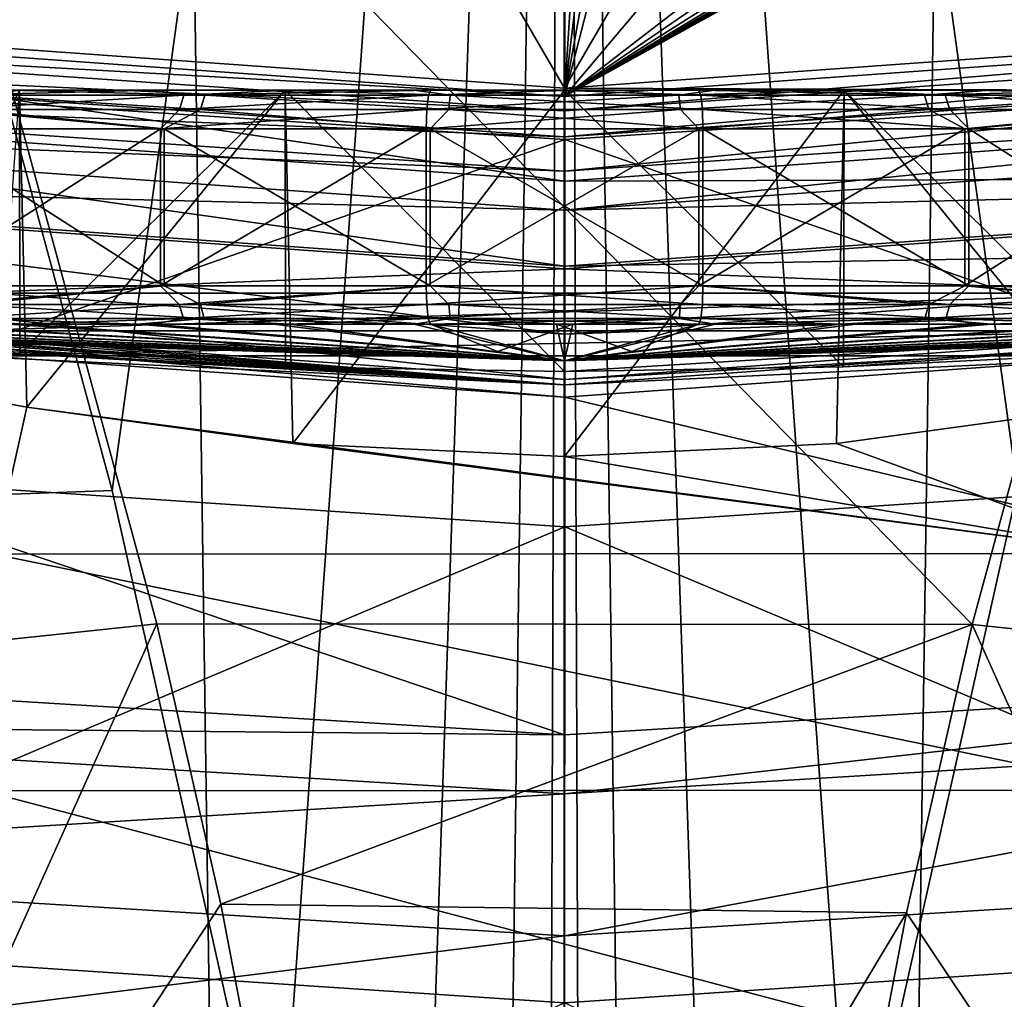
# Model space of a CAD drawing. Header units: metres. Extents: x -105 to 105, y -117 to 62.
# Tile 227 of 256: x -1.41 to 1.14, y -25.89 to -23.35. Entities that reach past the tile are written whole.
import ezdxf

# ---------------------------------------------------------------- set-up
doc = ezdxf.new("R2010")
doc.units = ezdxf.units.M
doc.layers.add('solid_509432_AD150_SW0001', color=7, linetype='CONTINUOUS')
doc.layers.add('solid_509432_AD150_SW0001_01', color=7, linetype='CONTINUOUS')

msp = doc.modelspace()

# ---------------------------------------------------------------- linework, layer by layer
at = {"layer": 'solid_509432_AD150_SW0001'}
for points in [[(0, -16.070114, -16.014524), (-1.170125, -24.57008, -15.861143), (-1.701189, -22.61043, -15.896502)], [(0, -16.070114, -16.014524), (-0.742485, -26.479567, -15.826687), (-1.170125, -24.57008, -15.861143)], [(0, -16.070114, -16.014524), (-0.416902, -28.320543, -15.793465), (-0.742485, -26.479567, -15.826687)], [(0, -16.070114, -16.014524), (-0.189673, -30.072727, -15.761844), (-0.416902, -28.320543, -15.793465)], [(0, -16.070114, -16.014524), (-0.054072, -31.71632, -15.732185), (-0.189673, -30.072727, -15.761844)], [(0, -16.070114, -16.014524), (0, -33.22171, -15.705022), (-0.054072, -31.71632, -15.732185)], [(0, -16.070114, -16.014524), (0.054412, -31.713793, -15.732231), (0, -33.22171, -15.705022)], [(-2.991025, -25.119768, -12.855643), (-1.054561, -24.915102, -12.975088), (-1.867697, -21.926886, -13.0265)], [(1.054143, -24.916828, -12.975058), (-1.867697, -21.926886, -13.0265), (-1.054561, -24.915102, -12.975088)], [(1.054143, -24.916828, -12.975058), (1.867287, -21.92874, -13.026468), (-1.867697, -21.926886, -13.0265)], [(-1.701189, -22.61043, -15.896502), (-1.170125, -24.57008, -15.861143), (-3.118553, -24.641809, -15.771038)], [(0.00105, -22.921291, 20.831833), (-2.340771, -23.509275, 19.228912), (-2.300484, -22.775787, 20.807243)], [(0.00105, -22.921291, 20.831833), (0.000586, -23.662607, 19.26162), (-2.340771, -23.509275, 19.228912)], [(0, -23.770555, 46.662922), (-3.160623, -23.303995, 46.700001), (-3.197893, -23.541838, 46.662922)], [(0, -23.770555, 46.662922), (0, -23.529831, 46.700001), (-3.160623, -23.303995, 46.700001)], [(-3.034908, -23.380598, 48.595104), (0, -23.588192, 48.595104), (-3.044035, -23.447001, 48.517746)], [(-3.034908, -23.380598, 48.595104), (0, -23.551132, 48.690189), (0, -23.588192, 48.595104)], [(3.034908, -23.380598, 48.595104), (0, -23.65522, 48.517746), (0, -23.588192, 48.595104)], [(3.034908, -23.380598, 48.595104), (3.044035, -23.447001, 48.517746), (0, -23.65522, 48.517746)], [(-3.044035, -23.447001, 48.517746), (0, -23.65522, 48.517746), (-3.056172, -23.535303, 48.467426)], [(0, -23.588192, 48.595104), (0, -23.65522, 48.517746), (-3.044035, -23.447001, 48.517746)], [(3.044035, -23.447001, 48.517746), (0, -23.744352, 48.467426), (0, -23.65522, 48.517746)], [(0.000586, -23.662607, 19.26162), (-2.41402, -24.503424, 17.801659), (-2.340771, -23.509275, 19.228912)], [(-1.410115, -23.534548, 53.021847), (-1.729464, -24.193329, 53.198372), (-1.409154, -24.216822, 53.021385)], [(-1.398494, -23.534548, 53.239517), (-1.715009, -23.534548, 53.427849), (-1.410115, -23.534548, 53.021847)], [(-1.57443, -23.547945, 53.279575), (-1.715009, -23.534548, 53.427849), (-1.398494, -23.534548, 53.239517)], [(-1.57443, -23.547945, 53.279575), (-1.398494, -23.534548, 53.239517), (-1.061587, -23.534548, 53.09071)], [(-0.984812, -23.547945, 53.010586), (-1.57443, -23.547945, 53.279575), (-1.061587, -23.534548, 53.09071)], [(-1.525441, -23.547945, 58.648708), (-0.931014, -23.547945, 58.906891), (-1.436231, -23.534548, 58.640675)], [(-1.410115, -23.534548, 58.878151), (-1.391588, -24.354956, 58.887001), (-1.466888, -24.341394, 58.850128)], [(-1.436231, -23.534548, 58.640675), (-1.101435, -23.534548, 58.794178), (-1.410115, -23.534548, 58.878151)], [(-0.931014, -23.547945, 58.906891), (-1.101435, -23.534548, 58.794178), (-1.436231, -23.534548, 58.640675)], [(-0.723221, -23.534548, 52.781494), (-1.410115, -23.534548, 53.021847), (-1.409154, -24.216822, 53.021385)], [(-1.410115, -23.534548, 58.878151), (-0.723221, -23.534548, 59.118507), (-1.391588, -24.354956, 58.887001)], [(-0.750578, -23.534548, 58.906204), (-0.723221, -23.534548, 59.118507), (-1.410115, -23.534548, 58.878151)], [(-1.101435, -23.534548, 58.794178), (-0.750578, -23.534548, 58.906204), (-1.410115, -23.534548, 58.878151)], [(-1.398494, -23.534548, 53.239517), (-1.410115, -23.534548, 53.021847), (-0.723221, -23.534548, 52.781494)], [(-0.723221, -23.534548, 52.781494), (-1.409154, -24.216822, 53.021385), (-0.721632, -24.25086, 52.781128)], [(-1.061587, -23.534548, 53.09071), (-1.398494, -23.534548, 53.239517), (-0.723221, -23.534548, 52.781494)], [(-0.723221, -23.534548, 59.118507), (-0.703309, -24.44894, 59.12299), (-1.391588, -24.354956, 58.887001)], [(-0.931014, -23.547945, 58.906891), (-0.750578, -23.534548, 58.906204), (-1.101435, -23.534548, 58.794178)], [(-0.709201, -23.534548, 52.983601), (-1.061587, -23.534548, 53.09071), (-0.723221, -23.534548, 52.781494)], [(-0.984812, -23.547945, 53.010586), (-1.061587, -23.534548, 53.09071), (-0.709201, -23.534548, 52.983601)], [(-0.984812, -23.547945, 53.010586), (-0.709201, -23.534548, 52.983601), (-0.346473, -23.534548, 52.919743)], [(-0.352153, -23.547945, 52.870068), (-0.984812, -23.547945, 53.010586), (-0.346473, -23.534548, 52.919743)], [(-0.931014, -23.547945, 58.906891), (-0.295896, -23.547945, 59.035847), (-0.750578, -23.534548, 58.906204)], [(-0.750578, -23.534548, 58.906204), (-0.388776, -23.534548, 58.975121), (-0.723221, -23.534548, 59.118507)], [(-0.295896, -23.547945, 59.035847), (-0.388776, -23.534548, 58.975121), (-0.750578, -23.534548, 58.906204)], [(-0.723221, -23.534548, 59.118507), (0, -23.534548, 59.200001), (-0.703309, -24.44894, 59.12299)], [(-0.021306, -23.534548, 58.999924), (0, -23.534548, 59.200001), (-0.723221, -23.534548, 59.118507)], [(-0.388776, -23.534548, 58.975121), (-0.021306, -23.534548, 58.999924), (-0.723221, -23.534548, 59.118507)], [(0, -23.534548, 59.200001), (0, -24.482317, 59.200001), (-0.703309, -24.44894, 59.12299)], [(-0.295896, -23.547945, 59.035847), (-0.021306, -23.534548, 58.999924), (-0.388776, -23.534548, 58.975121)], [(-0.295896, -23.547945, 59.035847), (0.352153, -23.547945, 59.029934), (-0.021306, -23.534548, 58.999924)], [(0.352153, -23.547945, 59.029934), (0.346473, -23.534548, 58.980255), (-0.021306, -23.534548, 58.999924)], [(3.197893, -23.541838, 46.662922), (0, -23.529831, 46.700001), (0, -23.770555, 46.662922)], [(-3.197893, -23.541838, 46.662922), (-3.229091, -23.75882, 46.554565), (0, -23.989769, 46.554565)], [(-3.056172, -23.535303, 48.467426), (0, -23.744352, 48.467426), (-3.206673, -23.615896, 48.450001)], [(0, -23.770555, 46.662922), (-3.197893, -23.541838, 46.662922), (0, -23.989769, 46.554565)], [(0, -23.65522, 48.517746), (0, -23.744352, 48.467426), (-3.056172, -23.535303, 48.467426)], [(-1.593033, -23.584595, 53.24802), (-1.57443, -23.547945, 53.279575), (-0.984812, -23.547945, 53.010586)], [(-0.996448, -23.584595, 52.975857), (-1.593033, -23.584595, 53.24802), (-0.984812, -23.547945, 53.010586)], [(-1.543466, -23.584595, 58.680595), (-0.942014, -23.584595, 58.94183), (-1.525441, -23.547945, 58.648708)], [(-0.942014, -23.584595, 58.94183), (-0.931014, -23.547945, 58.906891), (-1.525441, -23.547945, 58.648708)], [(-0.996448, -23.584595, 52.975857), (-0.984812, -23.547945, 53.010586), (-0.352153, -23.547945, 52.870068)], [(-0.356314, -23.584595, 52.833675), (-0.996448, -23.584595, 52.975857), (-0.352153, -23.547945, 52.870068)], [(-0.942014, -23.584595, 58.94183), (-0.299393, -23.584595, 59.072308), (-0.931014, -23.547945, 58.906891)], [(-0.299393, -23.584595, 59.072308), (-0.295896, -23.547945, 59.035847), (-0.931014, -23.547945, 58.906891)], [(0.295896, -23.547945, 52.864155), (-0.356314, -23.584595, 52.833675), (-0.352153, -23.547945, 52.870068)], [(-0.299393, -23.584595, 59.072308), (0.356314, -23.584595, 59.066326), (-0.295896, -23.547945, 59.035847)], [(0.356314, -23.584595, 59.066326), (0.352153, -23.547945, 59.029934), (-0.295896, -23.547945, 59.035847)], [(-1.593033, -23.584595, 53.24802), (-1.045265, -23.634548, 52.978481), (-1.680283, -23.634548, 53.285576)], [(-1.543466, -23.584595, 58.680595), (-1.671515, -23.634548, 58.619934), (-1.03549, -23.634548, 58.924938)], [(-0.996448, -23.584595, 52.975857), (-1.045265, -23.634548, 52.978481), (-1.593033, -23.584595, 53.24802)], [(-1.543466, -23.584595, 58.680595), (-1.03549, -23.634548, 58.924938), (-0.942014, -23.584595, 58.94183)], [(-0.356314, -23.584595, 52.833675), (-0.357833, -23.634548, 52.820389), (-1.045265, -23.634548, 52.978481)], [(-0.356314, -23.584595, 52.833675), (-1.045265, -23.634548, 52.978481), (-0.996448, -23.584595, 52.975857)], [(-0.942014, -23.584595, 58.94183), (-1.03549, -23.634548, 58.924938), (-0.347542, -23.634548, 59.080769)], [(-0.942014, -23.584595, 58.94183), (-0.347542, -23.634548, 59.080769), (-0.299393, -23.584595, 59.072308)], [(0.299393, -23.584595, 52.827694), (0.347542, -23.634548, 52.819229), (-0.357833, -23.634548, 52.820389)], [(0.299393, -23.584595, 52.827694), (-0.357833, -23.634548, 52.820389), (-0.356314, -23.584595, 52.833675)], [(-3.206673, -23.615896, 48.450001), (0, -23.84511, 48.450001), (-3.230384, -23.766314, 48.450001)], [(0, -23.744352, 48.467426), (0, -23.84511, 48.450001), (-3.206673, -23.615896, 48.450001)], [(-1.680283, -24.040613, 53.285576), (-1.680283, -23.634548, 53.285576), (-1.045265, -23.634548, 52.978481)], [(-1.045265, -24.040613, 52.978481), (-1.680283, -24.040613, 53.285576), (-1.045265, -23.634548, 52.978481)], [(-1.03549, -24.040613, 58.924938), (-1.03549, -23.634548, 58.924938), (-1.671515, -23.634548, 58.619934)], [(-1.671515, -24.040613, 58.619934), (-1.03549, -24.040613, 58.924938), (-1.671515, -23.634548, 58.619934)], [(-1.045265, -24.040613, 52.978481), (-0.357833, -23.634548, 52.820389), (-0.357833, -24.040613, 52.820389)], [(-1.045265, -24.040613, 52.978481), (-1.045265, -23.634548, 52.978481), (-0.357833, -23.634548, 52.820389)], [(-0.347542, -24.040613, 59.080769), (-0.347542, -23.634548, 59.080769), (-1.03549, -23.634548, 58.924938)], [(-1.03549, -24.040613, 58.924938), (-0.347542, -24.040613, 59.080769), (-1.03549, -23.634548, 58.924938)], [(0.347542, -23.634548, 52.819229), (-0.357833, -24.040613, 52.820389), (-0.357833, -23.634548, 52.820389)], [(0.357833, -24.040613, 59.079609), (0.357833, -23.634548, 59.079609), (-0.347542, -23.634548, 59.080769)], [(-0.347542, -24.040613, 59.080769), (0.357833, -24.040613, 59.079609), (-0.347542, -23.634548, 59.080769)], [(0.000586, -23.662607, 19.26162), (0.000314, -24.664015, 17.843565), (-2.41402, -24.503424, 17.801659)], [(-3.229091, -23.75882, 46.554565), (-3.254173, -23.933268, 46.385056), (0, -24.16601, 46.385056)], [(0, -23.989769, 46.554565), (-3.229091, -23.75882, 46.554565), (0, -24.16601, 46.385056)], [(3.229091, -23.75882, 46.554565), (0, -23.770555, 46.662922), (0, -23.989769, 46.554565)], [(0, -23.84511, 48.450001), (0, -23.99737, 48.450001), (-3.230384, -23.766314, 48.450001)], [(-3.254173, -23.933268, 46.385056), (-3.270795, -24.048882, 46.170223), (0, -24.282812, 46.170223)], [(0, -24.16601, 46.385056), (-3.254173, -23.933268, 46.385056), (0, -24.282812, 46.170223)], [(3.254173, -23.933268, 46.385056), (0, -23.989769, 46.554565), (0, -24.16601, 46.385056)], [(-1.593531, -24.088825, 53.247177), (-1.680283, -24.040613, 53.285576), (-1.045265, -24.040613, 52.978481)], [(-1.543949, -24.088825, 58.68145), (-1.03549, -24.040613, 58.924938), (-1.671515, -24.040613, 58.619934)], [(-0.99676, -24.088825, 52.974926), (-1.593531, -24.088825, 53.247177), (-1.045265, -24.040613, 52.978481)], [(-1.543949, -24.088825, 58.68145), (-0.942309, -24.088825, 58.942768), (-1.03549, -24.040613, 58.924938)], [(-0.99676, -24.088825, 52.974926), (-1.045265, -24.040613, 52.978481), (-0.357833, -24.040613, 52.820389)], [(-0.942309, -24.088825, 58.942768), (-0.347542, -24.040613, 59.080769), (-1.03549, -24.040613, 58.924938)], [(-0.356426, -24.088825, 52.832699), (-0.99676, -24.088825, 52.974926), (-0.357833, -24.040613, 52.820389)], [(-0.942309, -24.088825, 58.942768), (-0.299486, -24.088825, 59.073284), (-0.347542, -24.040613, 59.080769)], [(0.356426, -24.088825, 59.067299), (0.357833, -24.040613, 59.079609), (-0.347542, -24.040613, 59.080769)], [(-0.299486, -24.088825, 59.073284), (0.356426, -24.088825, 59.067299), (-0.347542, -24.040613, 59.080769)], [(-1.567895, -24.221807, 48.63723), (0, -24.297359, 48.752617), (-3.272866, -24.063278, 48.752617)], [(3.270795, -24.048882, 46.170223), (0, -24.16601, 46.385056), (0, -24.282812, 46.170223)], [(-3.277405, -24.094851, 45.930386), (-2.921403, -25.022732, 22.972094), (0, -25.201939, 22.972094)], [(-1.576192, -24.125118, 53.276585), (-1.593531, -24.088825, 53.247177), (-0.99676, -24.088825, 52.974926)], [(-0.985914, -24.125118, 53.007298), (-1.576192, -24.125118, 53.276585), (-0.99676, -24.088825, 52.974926)], [(-0.932056, -24.125118, 58.910202), (-0.942309, -24.088825, 58.942768), (-1.543949, -24.088825, 58.68145)], [(-1.527149, -24.125118, 58.65173), (-0.932056, -24.125118, 58.910202), (-1.543949, -24.088825, 58.68145)], [(-0.985914, -24.125118, 53.007298), (-0.99676, -24.088825, 52.974926), (-0.356426, -24.088825, 52.832699)], [(-0.352547, -24.125118, 52.866619), (-0.985914, -24.125118, 53.007298), (-0.356426, -24.088825, 52.832699)], [(-0.296228, -24.125118, 59.039299), (-0.299486, -24.088825, 59.073284), (-0.942309, -24.088825, 58.942768)], [(-0.932056, -24.125118, 58.910202), (-0.296228, -24.125118, 59.039299), (-0.942309, -24.088825, 58.942768)], [(0.299486, -24.088825, 52.826714), (-0.352547, -24.125118, 52.866619), (-0.356426, -24.088825, 52.832699)], [(0.352547, -24.125118, 59.033379), (0.356426, -24.088825, 59.067299), (-0.299486, -24.088825, 59.073284)], [(-0.296228, -24.125118, 59.039299), (0.352547, -24.125118, 59.033379), (-0.299486, -24.088825, 59.073284)], [(0, -24.234549, 55.950001), (-3.056079, -24.140425, 55.928646), (-3.031223, -24.140425, 55.560432)], [(0, -24.234549, 55.950001), (-3.036371, -24.140425, 56.297173), (-3.056079, -24.140425, 55.928646)], [(0, -24.234549, 55.950001), (-2.972385, -24.140425, 56.660637), (-3.036371, -24.140425, 56.297173)], [(0, -24.234549, 55.950001), (-3.031223, -24.140425, 55.560432), (-2.962165, -24.140425, 55.197899)], [(0, -24.234549, 55.950001), (-2.865056, -24.140425, 57.013737), (-2.972385, -24.140425, 56.660637)], [(0, -24.234549, 55.950001), (-2.962165, -24.140425, 55.197899), (-2.849912, -24.140425, 54.846333)], [(0, -24.234549, 55.950001), (-2.715947, -24.140425, 57.351322), (-2.865056, -24.140425, 57.013737)], [(0, -24.234549, 55.950001), (-2.849912, -24.140425, 54.846333), (-2.6961, -24.140425, 54.51086)], [(0, -24.234549, 55.950001), (-2.527234, -24.140425, 57.668476), (-2.715947, -24.140425, 57.351322)], [(0, -24.234549, 55.950001), (-2.6961, -24.140425, 54.51086), (-2.502974, -24.140425, 54.196377)], [(0, -24.234549, 55.950001), (-2.301668, -24.140425, 57.960571), (-2.527234, -24.140425, 57.668476)], [(0, -24.234549, 55.950001), (-2.502974, -24.140425, 54.196377), (-2.273349, -24.140425, 53.907463)], [(0, -24.234549, 55.950001), (-2.042538, -24.140425, 58.223347), (-2.301668, -24.140425, 57.960571)], [(0, -24.234549, 55.950001), (-2.273349, -24.140425, 53.907463), (-2.010572, -24.140425, 53.648331)], [(0, -24.234549, 55.950001), (-1.753624, -24.140425, 58.452972), (-2.042538, -24.140425, 58.223347)], [(0, -24.234549, 55.950001), (-2.010572, -24.140425, 53.648331), (-1.718478, -24.140425, 53.422768)], [(0, -24.234549, 55.950001), (-1.439138, -24.140425, 58.646099), (-1.753624, -24.140425, 58.452972)], [(-1.576192, -24.125118, 53.276585), (-1.401324, -24.140425, 53.234055), (-1.718478, -24.140425, 53.422768)], [(0, -24.234549, 55.950001), (-1.718478, -24.140425, 53.422768), (-1.401324, -24.140425, 53.234055)], [(-0.985914, -24.125118, 53.007298), (-1.401324, -24.140425, 53.234055), (-1.576192, -24.125118, 53.276585)], [(-1.527149, -24.125118, 58.65173), (-1.439138, -24.140425, 58.646099), (-1.103666, -24.140425, 58.799911)], [(-1.527149, -24.125118, 58.65173), (-1.103666, -24.140425, 58.799911), (-0.932056, -24.125118, 58.910202)], [(0, -24.234549, 55.950001), (-1.103666, -24.140425, 58.799911), (-1.439138, -24.140425, 58.646099)], [(-0.985914, -24.125118, 53.007298), (-1.063735, -24.140425, 53.084946), (-1.401324, -24.140425, 53.234055)], [(0, -24.234549, 55.950001), (-1.401324, -24.140425, 53.234055), (-1.063735, -24.140425, 53.084946)], [(-0.932056, -24.125118, 58.910202), (-1.103666, -24.140425, 58.799911), (-0.7521, -24.140425, 58.912167)], [(0, -24.234549, 55.950001), (-0.7521, -24.140425, 58.912167), (-1.103666, -24.140425, 58.799911)], [(-0.985914, -24.125118, 53.007298), (-0.710635, -24.140425, 52.977615), (-1.063735, -24.140425, 53.084946)], [(0, -24.234549, 55.950001), (-1.063735, -24.140425, 53.084946), (-0.710635, -24.140425, 52.977615)], [(-0.352547, -24.125118, 52.866619), (-0.710635, -24.140425, 52.977615), (-0.985914, -24.125118, 53.007298)], [(-0.932056, -24.125118, 58.910202), (-0.7521, -24.140425, 58.912167), (-0.389567, -24.140425, 58.981224)], [(-0.932056, -24.125118, 58.910202), (-0.389567, -24.140425, 58.981224), (-0.296228, -24.125118, 59.039299)], [(0, -24.234549, 55.950001), (-0.389567, -24.140425, 58.981224), (-0.7521, -24.140425, 58.912167)], [(-0.352547, -24.125118, 52.866619), (-0.347172, -24.140425, 52.913628), (-0.710635, -24.140425, 52.977615)], [(0, -24.234549, 55.950001), (-0.710635, -24.140425, 52.977615), (-0.347172, -24.140425, 52.913628)], [(-0.296228, -24.125118, 59.039299), (-0.389567, -24.140425, 58.981224), (-0.021353, -24.140425, 59.006081)], [(0, -24.234549, 55.950001), (-0.021353, -24.140425, 59.006081), (-0.389567, -24.140425, 58.981224)], [(0.296228, -24.125118, 52.860699), (-0.347172, -24.140425, 52.913628), (-0.352547, -24.125118, 52.866619)], [(0.296228, -24.125118, 52.860699), (0.021353, -24.140425, 52.893921), (-0.347172, -24.140425, 52.913628)], [(-0.173668, -24.211012, 54.431095), (0, -24.234549, 55.950001), (-0.347172, -24.140425, 52.913628)], [(0.021353, -24.140425, 52.893921), (-0.173668, -24.211012, 54.431095), (-0.347172, -24.140425, 52.913628)], [(0.021353, -24.140425, 52.893921), (0, -24.234549, 55.950001), (-0.173668, -24.211012, 54.431095)], [(0.173668, -24.211012, 57.468906), (0.347172, -24.140425, 58.98637), (-0.021353, -24.140425, 59.006081)], [(0, -24.234549, 55.950001), (0.173668, -24.211012, 57.468906), (-0.021353, -24.140425, 59.006081)], [(1.567895, -24.221807, 48.63723), (0, -24.297359, 48.752617), (-1.567895, -24.221807, 48.63723)], [(-1.476797, -24.73494, 60.028786), (-1.466888, -24.341394, 58.850128), (-1.391588, -24.354956, 58.887001)], [(2.908914, -25.024267, 22.972094), (0, -24.329254, 45.930386), (0, -25.201939, 22.972094)], [(1.482919, -24.73332, 60.026112), (-1.476797, -24.73494, 60.028786), (-1.391588, -24.354956, 58.887001)], [(1.482919, -24.73332, 60.026112), (-1.391588, -24.354956, 58.887001), (-0.703309, -24.44894, 59.12299)], [(0.000314, -24.664015, 17.843565), (-2.518009, -25.728106, 16.568735), (-2.41402, -24.503424, 17.801659)], [(-1.170125, -24.57008, -15.861143), (-0.742485, -26.479567, -15.826687), (-3.118553, -24.641809, -15.771038)], [(-0.742485, -26.479567, -15.826687), (-2.619334, -26.917339, -15.733226), (-3.118553, -24.641809, -15.771038)], [(0.000314, -24.664015, 17.843565), (0.000114, -25.895329, 16.620251), (-2.518009, -25.728106, 16.568735)], [(1.509382, -25.345251, 61.112061), (-1.503172, -25.347099, 61.114052), (-1.476797, -24.73494, 60.028786)], [(1.482919, -24.73332, 60.026112), (1.509382, -25.345251, 61.112061), (-1.476797, -24.73494, 60.028786)], [(-2.433045, -27.982878, -12.814313), (-1.054561, -24.915102, -12.975088), (-2.991025, -25.119768, -12.855643)], [(-2.433045, -27.982878, -12.814313), (-0.889255, -25.640244, -12.962611), (-1.054561, -24.915102, -12.975088)], [(1.054143, -24.916828, -12.975058), (-1.054561, -24.915102, -12.975088), (-0.889255, -25.640244, -12.962611)], [(0.88423, -25.662985, -12.96222), (1.054143, -24.916828, -12.975058), (-0.889255, -25.640244, -12.962611)], [(-2.940118, -25.1747, 21.834509), (0, -25.201939, 22.972094), (-2.921403, -25.022732, 22.972094)], [(0, -25.355053, 21.834509), (2.908914, -25.024267, 22.972094), (0, -25.201939, 22.972094)], [(-2.940118, -25.1747, 21.834509), (0, -25.355053, 21.834509), (0, -25.201939, 22.972094)], [(2.927549, -25.176245, 21.834509), (0, -25.355053, 21.834509), (0, -25.721998, 20.746897)], [(1.550176, -26.152752, 62.061127), (-1.543805, -26.154625, 62.062462), (-1.503172, -25.347099, 61.114052)], [(1.509382, -25.345251, 61.112061), (1.550176, -26.152752, 62.061127), (-1.503172, -25.347099, 61.114052)], [(-2.984967, -25.538895, 20.746897), (-3.054311, -26.101986, 19.749065), (0, -25.721998, 20.746897)], [(2.972207, -25.540462, 20.746897), (0, -25.721998, 20.746897), (0, -26.289343, 19.749065)], [(-2.433045, -27.982878, -12.814313), (-0.456555, -27.904453, -12.923656), (-0.889255, -25.640244, -12.962611)], [(0.88423, -25.662985, -12.96222), (-0.889255, -25.640244, -12.962611), (-0.456555, -27.904453, -12.923656)], [(0.456521, -27.904404, -12.923656), (0.88423, -25.662985, -12.96222), (-0.456555, -27.904453, -12.923656)], [(-3.054311, -26.101986, 19.749065), (0, -26.289343, 19.749065), (0, -25.721998, 20.746897)], [(0.000114, -25.895329, 16.620251), (-2.649587, -27.1462, 15.567513), (-2.518009, -25.728106, 16.568735)]]:
    msp.add_3dface(points, dxfattribs=at)
at = {"layer": 'solid_509432_AD150_SW0001_01'}
for points in [[(-1.564026, 19.454363, 71.878471), (-3.11728, 19.279366, 71.873924), (0, -90.568039, 71.879997)], [(-0.001912, 19.454506, 71.878471), (-1.564026, 19.454363, 71.878471), (0, -90.568039, 71.879997)], [(1.560201, 19.454649, 71.878479), (-0.001912, 19.454506, 71.878471), (0, -90.568039, 71.879997)], [(1.560201, 19.454649, 71.878479), (0, -90.568039, 71.879997), (6.716792, -90.563103, 71.851799)], [(-3.11728, 19.279366, 71.873924), (-4.652982, 18.988907, 71.86647), (0, -90.568039, 71.879997)], [(-4.652982, 18.988907, 71.86647), (-6.162486, 18.584642, 71.856262), (0, -90.568039, 71.879997)], [(-6.162486, 18.584642, 71.856262), (-6.716792, -90.563103, 71.851799), (0, -90.568039, 71.879997)], [(0, -16.070114, -16.014524), (1.702939, -22.604351, -15.896613), (1.171235, -24.565695, -15.861222)], [(0, -16.070114, -16.014524), (1.171235, -24.565695, -15.861222), (0.74289, -26.477938, -15.826716)], [(0, -16.070114, -16.014524), (0.74289, -26.477938, -15.826716), (0.41687, -28.321211, -15.793452)], [(0, -16.070114, -16.014524), (0.41687, -28.321211, -15.793452), (0.189643, -30.073698, -15.761827)], [(0, -16.070114, -16.014524), (0.189643, -30.073698, -15.761827), (0.054412, -31.713793, -15.732231)], [(-1.476007, -20.994768, 46.700001), (-3.160623, -23.303995, 46.700001), (0, -23.529831, 46.700001)], [(1.476007, -20.994768, 46.700001), (-1.476007, -20.994768, 46.700001), (0, -23.529831, 46.700001)], [(1.476007, -20.994768, 46.700001), (0, -23.529831, 46.700001), (3.160624, -23.303995, 46.700001)], [(2.990987, -25.119766, -12.855648), (1.867287, -21.92874, -13.026468), (1.054143, -24.916828, -12.975058)], [(0, -23.551132, 48.690189), (2.797489, -21.99872, 55.395569), (2.838291, -21.978394, 55.467503)], [(3.166666, -23.324648, 48.690189), (0, -23.551132, 48.690189), (2.838291, -21.978394, 55.467503)], [(0, -23.551132, 48.690189), (2.745423, -22.018862, 55.331375), (2.797489, -21.99872, 55.395569)], [(0, -23.551132, 48.690189), (2.683679, -22.038151, 55.276779), (2.745423, -22.018862, 55.331375)], [(0, -23.551132, 48.690189), (2.614146, -22.05596, 55.233242), (2.683679, -22.038151, 55.276779)], [(0, -23.551132, 48.690189), (2.553955, -22.073238, 55.185501), (2.614146, -22.05596, 55.233242)], [(0, -23.551132, 48.690189), (2.516122, -22.091616, 55.118355), (2.553955, -22.073238, 55.185501)], [(0, -23.551132, 48.690189), (2.400264, -22.164988, 54.826954), (2.516122, -22.091616, 55.118355)], [(0, -23.551132, 48.690189), (2.250881, -22.238012, 54.551418), (2.400264, -22.164988, 54.826954)], [(0, -23.551132, 48.690189), (2.07053, -22.308815, 54.296093), (2.250881, -22.238012, 54.551418)], [(0, -23.551132, 48.690189), (1.862399, -22.375528, 54.0648), (2.07053, -22.308815, 54.296093)], [(0, -23.551132, 48.690189), (1.63015, -22.436407, 53.860714), (1.862399, -22.375528, 54.0648)], [(0, -23.551132, 48.690189), (1.377692, -22.489929, 53.686272), (1.63015, -22.436407, 53.860714)], [(0, -23.551132, 48.690189), (0.827902, -22.570164, 53.432644), (1.377692, -22.489929, 53.686272)], [(0, -23.551132, 48.690189), (0.242228, -22.609623, 53.311092), (0.827902, -22.570164, 53.432644)], [(0, -23.551132, 48.690189), (0.168613, -22.614712, 53.28957), (0.242228, -22.609623, 53.311092)], [(0, -23.551132, 48.690189), (0.108183, -22.624878, 53.241531), (0.168613, -22.614712, 53.28957)], [(0, -23.551132, 48.690189), (0.05747, -22.635559, 53.189995), (0.108183, -22.624878, 53.241531)], [(0, -23.551132, 48.690189), (0, -22.644506, 53.146404), (0.05747, -22.635559, 53.189995)], [(-3.166666, -23.324648, 48.690189), (0, -22.644506, 53.146404), (0, -23.551132, 48.690189)], [(2.311, -22.774572, 20.807127), (2.351644, -23.508005, 19.22875), (0.00105, -22.921291, 20.831833)], [(2.351644, -23.508005, 19.22875), (0.000586, -23.662607, 19.26162), (0.00105, -22.921291, 20.831833)], [(3.197893, -23.541838, 46.662922), (3.160624, -23.303995, 46.700001), (0, -23.529831, 46.700001)], [(-3.034908, -23.380598, 48.595104), (-3.166666, -23.324648, 48.690189), (0, -23.551132, 48.690189)], [(0, -23.588192, 48.595104), (0, -23.551132, 48.690189), (3.166666, -23.324648, 48.690189)], [(3.034908, -23.380598, 48.595104), (0, -23.588192, 48.595104), (3.166666, -23.324648, 48.690189)], [(3.044035, -23.447001, 48.517746), (3.056172, -23.535303, 48.467426), (0, -23.744352, 48.467426)], [(2.351644, -23.508005, 19.22875), (2.425377, -24.502096, 17.801447), (0.000586, -23.662607, 19.26162)], [(-0.723221, -23.534548, 52.781494), (-0.721632, -24.25086, 52.781128), (0, -24.262911, 52.700001)], [(0, -23.534548, 52.700001), (-0.723221, -23.534548, 52.781494), (0, -24.262911, 52.700001)], [(-0.709201, -23.534548, 52.983601), (-0.723221, -23.534548, 52.781494), (0, -23.534548, 52.700001)], [(-0.346473, -23.534548, 52.919743), (-0.709201, -23.534548, 52.983601), (0, -23.534548, 52.700001)], [(-0.352153, -23.547945, 52.870068), (-0.346473, -23.534548, 52.919743), (0.021306, -23.534548, 52.900074)], [(0.295896, -23.547945, 52.864155), (-0.352153, -23.547945, 52.870068), (0.021306, -23.534548, 52.900074)], [(0.021306, -23.534548, 52.900074), (-0.346473, -23.534548, 52.919743), (0, -23.534548, 52.700001)], [(-0.021306, -23.534548, 58.999924), (0.346473, -23.534548, 58.980255), (0, -23.534548, 59.200001)], [(0, -23.534548, 52.700001), (0, -24.262911, 52.700001), (0.721632, -24.25086, 52.781128)], [(0.723221, -23.534548, 52.781494), (0, -23.534548, 52.700001), (0.721632, -24.25086, 52.781128)], [(0.723221, -23.534548, 59.118507), (0, -24.482317, 59.200001), (0, -23.534548, 59.200001)], [(0.703296, -24.448942, 59.12299), (0, -24.482317, 59.200001), (0.723221, -23.534548, 59.118507)], [(0.709201, -23.534548, 58.916401), (0.723221, -23.534548, 59.118507), (0, -23.534548, 59.200001)], [(0.709201, -23.534548, 58.916401), (0, -23.534548, 59.200001), (0.346473, -23.534548, 58.980255)], [(0.021306, -23.534548, 52.900074), (0, -23.534548, 52.700001), (0.723221, -23.534548, 52.781494)], [(0.388776, -23.534548, 52.924881), (0.021306, -23.534548, 52.900074), (0.723221, -23.534548, 52.781494)], [(0.295896, -23.547945, 52.864155), (0.021306, -23.534548, 52.900074), (0.388776, -23.534548, 52.924881)], [(0.295896, -23.547945, 52.864155), (0.388776, -23.534548, 52.924881), (0.750578, -23.534548, 52.993797)], [(0.931014, -23.547945, 52.993107), (0.295896, -23.547945, 52.864155), (0.750578, -23.534548, 52.993797)], [(0.984812, -23.547945, 58.889412), (0.709201, -23.534548, 58.916401), (0.346473, -23.534548, 58.980255)], [(0.984812, -23.547945, 58.889412), (0.346473, -23.534548, 58.980255), (0.352153, -23.547945, 59.029934)], [(0.750578, -23.534548, 52.993797), (0.388776, -23.534548, 52.924881), (0.723221, -23.534548, 52.781494)], [(1.391582, -24.354958, 58.887005), (0.703296, -24.448942, 59.12299), (0.723221, -23.534548, 59.118507)], [(0.709201, -23.534548, 58.916401), (1.061587, -23.534548, 58.809288), (0.723221, -23.534548, 59.118507)], [(0.984812, -23.547945, 58.889412), (1.061587, -23.534548, 58.809288), (0.709201, -23.534548, 58.916401)], [(0.723221, -23.534548, 52.781494), (0.721632, -24.25086, 52.781128), (1.409155, -24.216822, 53.021385)], [(0.723221, -23.534548, 52.781494), (1.409155, -24.216822, 53.021385), (1.410115, -23.534548, 53.021847)], [(1.398494, -23.534548, 58.66048), (1.410115, -23.534548, 58.878151), (0.723221, -23.534548, 59.118507)], [(1.391582, -24.354958, 58.887005), (0.723221, -23.534548, 59.118507), (1.410115, -23.534548, 58.878151)], [(1.061587, -23.534548, 58.809288), (1.398494, -23.534548, 58.66048), (0.723221, -23.534548, 59.118507)], [(0.750578, -23.534548, 52.993797), (0.723221, -23.534548, 52.781494), (1.410115, -23.534548, 53.021847)], [(1.101435, -23.534548, 53.105824), (0.750578, -23.534548, 52.993797), (1.410115, -23.534548, 53.021847)], [(0.931014, -23.547945, 52.993107), (0.750578, -23.534548, 52.993797), (1.101435, -23.534548, 53.105824)], [(0.931014, -23.547945, 52.993107), (1.101435, -23.534548, 53.105824), (1.436231, -23.534548, 53.259323)], [(1.525441, -23.547945, 53.251293), (0.931014, -23.547945, 52.993107), (1.436231, -23.534548, 53.259323)], [(0.984812, -23.547945, 58.889412), (1.57443, -23.547945, 58.620426), (1.061587, -23.534548, 58.809288)], [(1.57443, -23.547945, 58.620426), (1.398494, -23.534548, 58.66048), (1.061587, -23.534548, 58.809288)], [(1.436231, -23.534548, 53.259323), (1.101435, -23.534548, 53.105824), (1.410115, -23.534548, 53.021847)], [(0.299393, -23.584595, 52.827694), (-0.356314, -23.584595, 52.833675), (0.295896, -23.547945, 52.864155)], [(3.056172, -23.535303, 48.467426), (3.206673, -23.615896, 48.450001), (0, -23.84511, 48.450001)], [(3.056172, -23.535303, 48.467426), (0, -23.84511, 48.450001), (0, -23.744352, 48.467426)], [(3.197893, -23.541838, 46.662922), (0, -23.770555, 46.662922), (3.229091, -23.75882, 46.554565)], [(0.299393, -23.584595, 52.827694), (0.295896, -23.547945, 52.864155), (0.931014, -23.547945, 52.993107)], [(0.942014, -23.584595, 52.958168), (0.299393, -23.584595, 52.827694), (0.931014, -23.547945, 52.993107)], [(0.996448, -23.584595, 58.924145), (0.352153, -23.547945, 59.029934), (0.356314, -23.584595, 59.066326)], [(0.996448, -23.584595, 58.924145), (0.984812, -23.547945, 58.889412), (0.352153, -23.547945, 59.029934)], [(0.942014, -23.584595, 52.958168), (0.931014, -23.547945, 52.993107), (1.525441, -23.547945, 53.251293)], [(1.543466, -23.584595, 53.219402), (0.942014, -23.584595, 52.958168), (1.525441, -23.547945, 53.251293)], [(1.593033, -23.584595, 58.651978), (1.57443, -23.547945, 58.620426), (0.984812, -23.547945, 58.889412)], [(0.996448, -23.584595, 58.924145), (1.593033, -23.584595, 58.651978), (0.984812, -23.547945, 58.889412)], [(-0.299393, -23.584595, 59.072308), (-0.347542, -23.634548, 59.080769), (0.357833, -23.634548, 59.079609)], [(-0.299393, -23.584595, 59.072308), (0.357833, -23.634548, 59.079609), (0.356314, -23.584595, 59.066326)], [(0.942014, -23.584595, 52.958168), (0.347542, -23.634548, 52.819229), (0.299393, -23.584595, 52.827694)], [(0.942014, -23.584595, 52.958168), (1.03549, -23.634548, 52.97506), (0.347542, -23.634548, 52.819229)], [(0.356314, -23.584595, 59.066326), (0.357833, -23.634548, 59.079609), (1.045265, -23.634548, 58.921516)], [(0.996448, -23.584595, 58.924145), (0.356314, -23.584595, 59.066326), (1.045265, -23.634548, 58.921516)], [(1.543466, -23.584595, 53.219402), (1.03549, -23.634548, 52.97506), (0.942014, -23.584595, 52.958168)], [(0.996448, -23.584595, 58.924145), (1.045265, -23.634548, 58.921516), (1.593033, -23.584595, 58.651978)], [(1.543466, -23.584595, 53.219402), (1.671515, -23.634548, 53.280067), (1.03549, -23.634548, 52.97506)], [(1.593033, -23.584595, 58.651978), (1.045265, -23.634548, 58.921516), (1.680283, -23.634548, 58.614422)], [(0.347542, -24.040613, 52.819229), (-0.357833, -24.040613, 52.820389), (0.347542, -23.634548, 52.819229)], [(3.206673, -23.615896, 48.450001), (3.230384, -23.766314, 48.450001), (0, -23.84511, 48.450001)], [(0.347542, -24.040613, 52.819229), (0.347542, -23.634548, 52.819229), (1.03549, -23.634548, 52.97506)], [(1.03549, -24.040613, 52.97506), (0.347542, -24.040613, 52.819229), (1.03549, -23.634548, 52.97506)], [(1.045265, -24.040613, 58.921516), (0.357833, -23.634548, 59.079609), (0.357833, -24.040613, 59.079609)], [(1.045265, -24.040613, 58.921516), (1.045265, -23.634548, 58.921516), (0.357833, -23.634548, 59.079609)], [(1.03549, -24.040613, 52.97506), (1.03549, -23.634548, 52.97506), (1.671515, -23.634548, 53.280067)], [(1.671515, -24.040613, 53.280067), (1.03549, -24.040613, 52.97506), (1.671515, -23.634548, 53.280067)], [(1.680283, -24.040613, 58.614422), (1.680283, -23.634548, 58.614422), (1.045265, -23.634548, 58.921516)], [(1.045265, -24.040613, 58.921516), (1.680283, -24.040613, 58.614422), (1.045265, -23.634548, 58.921516)], [(2.425377, -24.502096, 17.801447), (0.000314, -24.664015, 17.843565), (0.000586, -23.662607, 19.26162)], [(3.229091, -23.75882, 46.554565), (0, -23.989769, 46.554565), (3.254173, -23.933268, 46.385056)], [(-1.556799, -24.059599, 48.473087), (-3.230384, -23.766314, 48.450001), (0, -23.99737, 48.450001)], [(0, -23.84511, 48.450001), (3.230384, -23.766314, 48.450001), (0, -23.99737, 48.450001)], [(1.556799, -24.059599, 48.473087), (0, -23.99737, 48.450001), (3.230384, -23.766314, 48.450001)], [(3.254173, -23.933268, 46.385056), (0, -24.16601, 46.385056), (3.270795, -24.048882, 46.170223)], [(1.556799, -24.059599, 48.473087), (-1.556799, -24.059599, 48.473087), (0, -23.99737, 48.450001)], [(-0.356426, -24.088825, 52.832699), (-0.357833, -24.040613, 52.820389), (0.347542, -24.040613, 52.819229)], [(0.299486, -24.088825, 52.826714), (-0.356426, -24.088825, 52.832699), (0.347542, -24.040613, 52.819229)], [(0.942309, -24.088825, 52.957233), (0.299486, -24.088825, 52.826714), (0.347542, -24.040613, 52.819229)], [(0.942309, -24.088825, 52.957233), (0.347542, -24.040613, 52.819229), (1.03549, -24.040613, 52.97506)], [(0.99676, -24.088825, 58.925076), (0.357833, -24.040613, 59.079609), (0.356426, -24.088825, 59.067299)], [(0.99676, -24.088825, 58.925076), (1.045265, -24.040613, 58.921516), (0.357833, -24.040613, 59.079609)], [(1.543949, -24.088825, 53.218548), (0.942309, -24.088825, 52.957233), (1.03549, -24.040613, 52.97506)], [(0.99676, -24.088825, 58.925076), (1.593531, -24.088825, 58.652824), (1.045265, -24.040613, 58.921516)], [(1.543949, -24.088825, 53.218548), (1.03549, -24.040613, 52.97506), (1.671515, -24.040613, 53.280067)], [(1.593531, -24.088825, 58.652824), (1.680283, -24.040613, 58.614422), (1.045265, -24.040613, 58.921516)], [(-3.270795, -24.048882, 46.170223), (-3.277405, -24.094851, 45.930386), (0, -24.329254, 45.930386)], [(-2.932745, -24.058586, 54.549461), (-3.272866, -24.063278, 48.752617), (0, -24.297359, 48.752617)], [(0, -24.282812, 46.170223), (-3.270795, -24.048882, 46.170223), (0, -24.329254, 45.930386)], [(-2.756622, -24.083412, 54.228508), (-2.932745, -24.058586, 54.549461), (0, -24.297359, 48.752617)], [(-1.563468, -24.157101, 48.538879), (-1.556799, -24.059599, 48.473087), (1.556799, -24.059599, 48.473087)], [(1.563468, -24.157101, 48.538879), (-1.563468, -24.157101, 48.538879), (1.556799, -24.059599, 48.473087)], [(3.270795, -24.048882, 46.170223), (0, -24.282812, 46.170223), (3.277405, -24.094851, 45.930386)], [(0, -24.262911, 52.700001), (0, -24.297359, 48.752617), (3.272866, -24.063278, 48.752617)], [(1.567895, -24.221807, 48.63723), (3.272866, -24.063278, 48.752617), (0, -24.297359, 48.752617)], [(0.721632, -24.25086, 52.781128), (0, -24.262911, 52.700001), (3.272866, -24.063278, 48.752617)], [(1.409155, -24.216822, 53.021385), (0.721632, -24.25086, 52.781128), (3.272866, -24.063278, 48.752617)], [(-3.277405, -24.094851, 45.930386), (0, -25.201939, 22.972094), (0, -24.329254, 45.930386)], [(-2.545219, -24.110628, 53.92902), (-2.756622, -24.083412, 54.228508), (0, -24.297359, 48.752617)], [(0.296228, -24.125118, 52.860699), (-0.352547, -24.125118, 52.866619), (0.299486, -24.088825, 52.826714)], [(3.277405, -24.094851, 45.930386), (0, -24.329254, 45.930386), (2.908914, -25.024267, 22.972094)], [(0, -24.282812, 46.170223), (0, -24.329254, 45.930386), (3.277405, -24.094851, 45.930386)], [(0.296228, -24.125118, 52.860699), (0.299486, -24.088825, 52.826714), (0.942309, -24.088825, 52.957233)], [(0.932056, -24.125118, 52.989799), (0.296228, -24.125118, 52.860699), (0.942309, -24.088825, 52.957233)], [(0.985914, -24.125118, 58.892704), (0.356426, -24.088825, 59.067299), (0.352547, -24.125118, 59.033379)], [(0.985914, -24.125118, 58.892704), (0.99676, -24.088825, 58.925076), (0.356426, -24.088825, 59.067299)], [(0.932056, -24.125118, 52.989799), (0.942309, -24.088825, 52.957233), (1.543949, -24.088825, 53.218548)], [(1.527149, -24.125118, 53.248272), (0.932056, -24.125118, 52.989799), (1.543949, -24.088825, 53.218548)], [(0.985914, -24.125118, 58.892704), (1.576192, -24.125118, 58.623413), (0.99676, -24.088825, 58.925076)], [(1.576192, -24.125118, 58.623413), (1.593531, -24.088825, 58.652824), (0.99676, -24.088825, 58.925076)], [(-2.301356, -24.138924, 53.655167), (-2.545219, -24.110628, 53.92902), (0, -24.297359, 48.752617)], [(-2.028039, -24.166958, 53.410404), (-2.301356, -24.138924, 53.655167), (0, -24.297359, 48.752617)], [(-0.296228, -24.125118, 59.039299), (-0.021353, -24.140425, 59.006081), (0.347172, -24.140425, 58.98637)], [(-0.296228, -24.125118, 59.039299), (0.347172, -24.140425, 58.98637), (0.352547, -24.125118, 59.033379)], [(0, -24.234549, 55.950001), (0.347172, -24.140425, 58.98637), (0.173668, -24.211012, 57.468906)], [(0.710635, -24.140425, 58.922386), (0.347172, -24.140425, 58.98637), (0, -24.234549, 55.950001)], [(1.063735, -24.140425, 58.815056), (0.710635, -24.140425, 58.922386), (0, -24.234549, 55.950001)], [(1.401324, -24.140425, 58.665947), (1.063735, -24.140425, 58.815056), (0, -24.234549, 55.950001)], [(1.718478, -24.140425, 58.477234), (1.401324, -24.140425, 58.665947), (0, -24.234549, 55.950001)], [(2.010572, -24.140425, 58.251667), (1.718478, -24.140425, 58.477234), (0, -24.234549, 55.950001)], [(2.273349, -24.140425, 57.992538), (2.010572, -24.140425, 58.251667), (0, -24.234549, 55.950001)], [(2.502974, -24.140425, 57.703625), (2.273349, -24.140425, 57.992538), (0, -24.234549, 55.950001)], [(2.6961, -24.140425, 57.389137), (2.502974, -24.140425, 57.703625), (0, -24.234549, 55.950001)], [(2.849912, -24.140425, 57.053665), (2.6961, -24.140425, 57.389137), (0, -24.234549, 55.950001)], [(2.962165, -24.140425, 56.702099), (2.849912, -24.140425, 57.053665), (0, -24.234549, 55.950001)], [(3.031223, -24.140425, 56.339565), (2.962165, -24.140425, 56.702099), (0, -24.234549, 55.950001)], [(3.056079, -24.140425, 55.971352), (3.031223, -24.140425, 56.339565), (0, -24.234549, 55.950001)], [(3.036371, -24.140425, 55.602829), (3.056079, -24.140425, 55.971352), (0, -24.234549, 55.950001)], [(2.972385, -24.140425, 55.239365), (3.036371, -24.140425, 55.602829), (0, -24.234549, 55.950001)], [(2.865056, -24.140425, 54.886265), (2.972385, -24.140425, 55.239365), (0, -24.234549, 55.950001)], [(2.715947, -24.140425, 54.548676), (2.865056, -24.140425, 54.886265), (0, -24.234549, 55.950001)], [(2.527234, -24.140425, 54.231522), (2.715947, -24.140425, 54.548676), (0, -24.234549, 55.950001)], [(2.301668, -24.140425, 53.939426), (2.527234, -24.140425, 54.231522), (0, -24.234549, 55.950001)], [(2.042538, -24.140425, 53.676651), (2.301668, -24.140425, 53.939426), (0, -24.234549, 55.950001)], [(1.753624, -24.140425, 53.447025), (2.042538, -24.140425, 53.676651), (0, -24.234549, 55.950001)], [(1.439138, -24.140425, 53.253899), (1.753624, -24.140425, 53.447025), (0, -24.234549, 55.950001)], [(1.103666, -24.140425, 53.10009), (1.439138, -24.140425, 53.253899), (0, -24.234549, 55.950001)], [(0.7521, -24.140425, 52.987835), (1.103666, -24.140425, 53.10009), (0, -24.234549, 55.950001)], [(0.389567, -24.140425, 52.918777), (0.7521, -24.140425, 52.987835), (0, -24.234549, 55.950001)], [(0.021353, -24.140425, 52.893921), (0.389567, -24.140425, 52.918777), (0, -24.234549, 55.950001)], [(0.296228, -24.125118, 52.860699), (0.389567, -24.140425, 52.918777), (0.021353, -24.140425, 52.893921)], [(0.932056, -24.125118, 52.989799), (0.389567, -24.140425, 52.918777), (0.296228, -24.125118, 52.860699)], [(0.352547, -24.125118, 59.033379), (0.347172, -24.140425, 58.98637), (0.710635, -24.140425, 58.922386)], [(0.985914, -24.125118, 58.892704), (0.352547, -24.125118, 59.033379), (0.710635, -24.140425, 58.922386)], [(0.932056, -24.125118, 52.989799), (0.7521, -24.140425, 52.987835), (0.389567, -24.140425, 52.918777)], [(0.985914, -24.125118, 58.892704), (0.710635, -24.140425, 58.922386), (1.063735, -24.140425, 58.815056)], [(0.932056, -24.125118, 52.989799), (1.103666, -24.140425, 53.10009), (0.7521, -24.140425, 52.987835)], [(1.527149, -24.125118, 53.248272), (1.103666, -24.140425, 53.10009), (0.932056, -24.125118, 52.989799)], [(0.985914, -24.125118, 58.892704), (1.063735, -24.140425, 58.815056), (1.401324, -24.140425, 58.665947)], [(0.985914, -24.125118, 58.892704), (1.401324, -24.140425, 58.665947), (1.576192, -24.125118, 58.623413)], [(1.527149, -24.125118, 53.248272), (1.439138, -24.140425, 53.253899), (1.103666, -24.140425, 53.10009)], [(-1.729464, -24.193329, 53.198372), (-2.028039, -24.166958, 53.410404), (0, -24.297359, 48.752617)], [(-1.567895, -24.221807, 48.63723), (-1.563468, -24.157101, 48.538879), (1.563468, -24.157101, 48.538879)], [(1.567895, -24.221807, 48.63723), (-1.567895, -24.221807, 48.63723), (1.563468, -24.157101, 48.538879)], [(-1.409154, -24.216822, 53.021385), (-1.729464, -24.193329, 53.198372), (0, -24.297359, 48.752617)], [(-0.721632, -24.25086, 52.781128), (-1.409154, -24.216822, 53.021385), (0, -24.297359, 48.752617)], [(0, -24.262911, 52.700001), (-0.721632, -24.25086, 52.781128), (0, -24.297359, 48.752617)], [(1.482919, -24.73332, 60.026112), (0.703296, -24.448942, 59.12299), (1.391582, -24.354958, 58.887005)], [(1.482919, -24.73332, 60.026112), (-0.703309, -24.44894, 59.12299), (0, -24.482317, 59.200001)], [(1.482919, -24.73332, 60.026112), (0, -24.482317, 59.200001), (0.703296, -24.448942, 59.12299)], [(2.425377, -24.502096, 17.801447), (2.529965, -25.726715, 16.568474), (0.000314, -24.664015, 17.843565)], [(2.619381, -26.917345, -15.733222), (0.74289, -26.477938, -15.826716), (1.171235, -24.565695, -15.861222)], [(2.529965, -25.726715, 16.568474), (0.000114, -25.895329, 16.620251), (0.000314, -24.664015, 17.843565)], [(2.433036, -27.982878, -12.814313), (1.054143, -24.916828, -12.975058), (0.88423, -25.662985, -12.96222)], [(2.433036, -27.982878, -12.814313), (2.990987, -25.119766, -12.855648), (1.054143, -24.916828, -12.975058)], [(2.927549, -25.176245, 21.834509), (2.908914, -25.024267, 22.972094), (0, -25.355053, 21.834509)], [(-2.940118, -25.1747, 21.834509), (-2.984967, -25.538895, 20.746897), (0, -25.355053, 21.834509)], [(2.927549, -25.176245, 21.834509), (0, -25.721998, 20.746897), (2.972207, -25.540462, 20.746897)], [(-2.984967, -25.538895, 20.746897), (0, -25.721998, 20.746897), (0, -25.355053, 21.834509)], [(2.972207, -25.540462, 20.746897), (0, -26.289343, 19.749065), (3.041254, -26.10359, 19.749065)], [(2.433036, -27.982878, -12.814313), (0.88423, -25.662985, -12.96222), (0.456521, -27.904404, -12.923656)], [(2.529965, -25.726715, 16.568474), (2.662238, -27.144745, 15.567205), (0.000114, -25.895329, 16.620251)]]:
    msp.add_3dface(points, dxfattribs=at)

doc.saveas('drawing.dxf')
